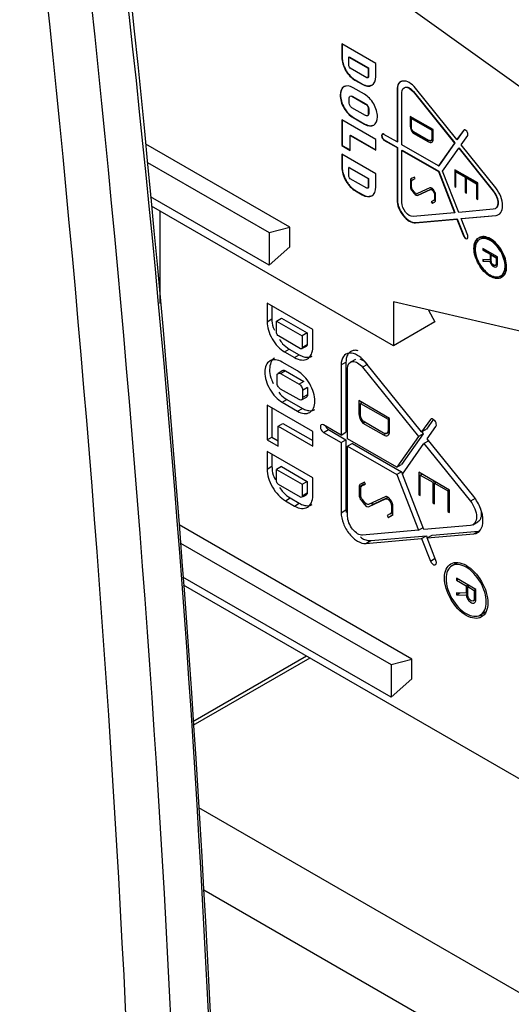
# Model space of a CAD drawing. Header units: millimetres. Extents: x 0 to 432, y 0 to 279.
# Tile 31 of 35: x 381 to 391, y 219 to 240. Entities that reach past the tile are written whole.
import ezdxf

# ---------------------------------------------------------------- set-up
doc = ezdxf.new("R2010")
doc.units = ezdxf.units.MM

msp = doc.modelspace()

# ---------------------------------------------------------------- linework, layer by layer
for p, q in [((386.878, 241.08), (391.192, 237.979)), ((388.005, 238.624), (387.307, 239.027)), ((387.307, 239.027), (387.307, 238.744)), ((387.315, 239.023), (387.315, 238.748)), ((387.307, 238.744), (387.315, 238.748)), ((387.454, 238.753), (387.461, 238.758)), ((387.454, 238.753), (387.845, 238.528)), ((387.454, 238.572), (387.454, 238.753)), ((387.461, 238.758), (387.852, 238.532)), ((388.005, 238.356), (388.005, 238.624)), ((387.818, 238.331), (387.48, 238.526)), ((387.852, 238.532), (387.845, 238.528)), ((387.845, 238.528), (387.845, 238.346)), ((387.852, 238.35), (387.845, 238.346)), ((387.852, 238.532), (387.852, 238.35)), ((387.573, 238.283), (387.581, 238.287)), ((387.573, 238.283), (387.726, 238.195)), ((387.581, 238.287), (387.733, 238.199)), ((387.726, 238.195), (387.733, 238.199)), ((387.515, 237.951), (387.522, 237.955)), ((387.515, 237.951), (387.795, 237.789)), ((387.522, 237.955), (387.802, 237.793)), ((387.772, 237.991), (387.538, 238.126)), ((388.438, 238.083), (388.445, 238.088)), ((388.438, 238.083), (388.438, 237.012)), ((388.445, 238.088), (388.445, 237.016)), ((388.537, 236.955), (388.537, 238.026)), ((388.773, 238.051), (388.766, 238.047)), ((388.766, 238.047), (389.617, 236.989)), ((388.773, 238.051), (389.624, 236.993)), ((389.666, 237.06), (388.816, 238.117)), ((387.46, 237.81), (387.46, 237.919)), ((387.802, 237.793), (387.795, 237.789)), ((387.795, 237.553), (387.515, 237.714)), ((387.858, 237.697), (387.85, 237.693)), ((387.85, 237.693), (387.85, 237.585)), ((387.858, 237.589), (387.85, 237.585)), ((387.858, 237.697), (387.858, 237.589)), ((389.178, 237.266), (388.708, 237.538)), ((388.708, 237.538), (388.708, 237.339)), ((388.715, 237.534), (388.715, 237.343)), ((388.005, 237.065), (387.307, 237.468)), ((387.307, 237.468), (387.307, 236.937)), ((387.315, 237.464), (387.315, 236.941)), ((387.538, 237.512), (387.545, 237.516)), ((387.538, 237.512), (387.772, 237.377)), ((387.545, 237.516), (387.78, 237.381)), ((387.772, 237.377), (387.78, 237.381)), ((388.708, 237.339), (388.715, 237.343)), ((388.739, 237.499), (388.732, 237.495)), ((388.732, 237.325), (388.732, 237.495)), ((388.732, 237.495), (389.153, 237.252)), ((388.739, 237.499), (389.16, 237.256)), ((387.475, 237.147), (387.482, 237.151)), ((387.475, 236.84), (387.475, 237.147)), ((387.475, 237.147), (388.005, 236.841)), ((387.482, 237.151), (388.005, 236.849)), ((388.438, 237.012), (388.171, 237.166)), ((388.77, 237.196), (388.777, 237.2)), ((388.77, 237.196), (389.084, 237.014)), ((389.084, 237.042), (388.775, 237.221)), ((388.777, 237.2), (389.092, 237.018)), ((389.16, 237.256), (389.153, 237.252)), ((389.153, 237.252), (389.153, 237.082)), ((389.16, 237.256), (389.16, 237.086)), ((389.178, 237.068), (389.178, 237.266)), ((389.8, 237.25), (389.666, 237.06)), ((389.807, 237.254), (389.673, 237.064)), ((389.752, 236.953), (389.886, 237.143)), ((389.8, 237.25), (389.807, 237.254)), ((386.242, 235.266), (383.295, 236.967)), ((387.307, 236.937), (387.315, 236.941)), ((387.307, 236.937), (387.475, 236.84)), ((387.315, 236.941), (387.475, 236.848)), ((388.005, 236.841), (388.005, 237.065)), ((388.171, 237.052), (388.178, 237.056)), ((388.171, 237.052), (388.438, 236.898)), ((388.178, 237.056), (388.445, 236.902)), ((388.438, 237.012), (388.445, 237.016)), ((389.288, 236.521), (388.537, 236.955)), ((389.084, 237.014), (389.092, 237.018)), ((389.16, 237.086), (389.153, 237.082)), ((389.617, 236.989), (389.288, 236.521)), ((389.624, 236.993), (389.295, 236.525)), ((389.624, 236.993), (389.617, 236.989)), ((389.666, 237.06), (389.673, 237.064)), ((390.46, 236.072), (389.752, 236.953)), ((388.005, 236.357), (387.307, 236.76)), ((387.307, 236.76), (387.307, 236.491)), ((387.315, 236.755), (387.315, 236.495)), ((388.438, 236.898), (388.445, 236.902)), ((388.438, 236.898), (388.438, 235.826)), ((388.445, 236.902), (388.445, 235.83)), ((388.544, 236.844), (388.537, 236.84)), ((388.537, 235.769), (388.537, 236.84)), ((388.537, 236.84), (389.288, 236.407)), ((388.544, 236.844), (389.295, 236.411)), ((389.373, 236.415), (389.702, 236.882)), ((389.709, 236.887), (389.702, 236.882)), ((389.702, 236.882), (390.411, 236.001)), ((389.709, 236.887), (390.418, 236.005)), ((383.328, 236.589), (385.818, 235.152)), ((389.288, 236.521), (389.295, 236.525)), ((387.307, 236.491), (387.315, 236.495)), ((387.461, 236.49), (387.454, 236.486)), ((387.454, 236.304), (387.454, 236.486)), ((387.454, 236.486), (387.845, 236.261)), ((387.461, 236.49), (387.852, 236.265)), ((388.005, 236.089), (388.005, 236.357)), ((389.295, 236.411), (389.288, 236.407)), ((389.288, 236.407), (389.617, 235.56)), ((389.295, 236.411), (389.624, 235.564)), ((389.702, 235.567), (389.373, 236.415)), ((390.092, 236.172), (389.621, 236.443)), ((389.621, 236.443), (389.621, 236.1)), ((389.628, 236.439), (389.628, 236.104)), ((389.646, 236.4), (389.653, 236.404)), ((389.646, 236.086), (389.646, 236.4)), ((389.646, 236.4), (389.838, 236.289)), ((389.653, 236.404), (389.845, 236.294)), ((387.818, 236.063), (387.48, 236.258)), ((387.845, 236.261), (387.852, 236.265)), ((387.845, 236.261), (387.845, 236.079)), ((387.852, 236.265), (387.852, 236.083)), ((388.712, 236.222), (388.719, 236.226)), ((388.712, 236.222), (388.712, 236.094)), ((388.719, 236.226), (388.719, 236.099)), ((388.794, 236.292), (388.733, 236.263)), ((388.737, 236.088), (388.737, 236.201)), ((388.753, 236.234), (388.81, 236.261)), ((388.753, 236.234), (388.76, 236.239)), ((388.76, 236.239), (388.81, 236.262)), ((388.81, 236.261), (388.794, 236.292)), ((389.838, 236.289), (389.845, 236.294)), ((389.838, 236.289), (389.838, 235.975)), ((389.845, 236.294), (389.845, 235.979)), ((389.863, 236.275), (389.87, 236.279)), ((389.863, 236.275), (390.067, 236.157)), ((389.863, 235.961), (389.863, 236.275)), ((389.87, 236.279), (390.074, 236.161)), ((390.074, 236.161), (390.067, 236.157)), ((390.067, 236.157), (390.067, 235.843)), ((390.074, 236.161), (390.074, 235.847)), ((390.092, 235.829), (390.092, 236.172)), ((387.586, 236.008), (387.594, 236.012)), ((387.586, 236.008), (387.726, 235.927)), ((387.594, 236.012), (387.733, 235.932)), ((387.726, 235.927), (387.733, 235.932)), ((387.852, 236.083), (387.845, 236.079)), ((388.712, 236.094), (388.719, 236.099)), ((388.743, 236.015), (388.75, 236.019)), ((388.743, 236.015), (388.793, 235.952)), ((388.75, 236.019), (388.8, 235.956)), ((388.798, 235.98), (388.762, 236.025)), ((388.793, 235.952), (388.8, 235.956)), ((389.109, 236.07), (388.856, 235.953)), ((388.866, 235.919), (389.117, 236.035)), ((388.866, 235.919), (388.873, 235.923)), ((388.873, 235.923), (389.124, 236.04)), ((389.124, 236.04), (389.117, 236.035)), ((389.184, 235.996), (389.191, 236)), ((389.184, 235.996), (389.188, 235.989)), ((389.195, 235.993), (389.188, 235.989)), ((389.191, 236), (389.195, 235.993)), ((389.209, 235.993), (389.192, 236.021)), ((389.204, 235.938), (389.211, 235.942)), ((389.204, 235.938), (389.204, 235.841)), ((389.211, 235.942), (389.211, 235.846)), ((389.229, 235.821), (389.229, 235.93)), ((389.621, 236.1), (389.628, 236.104)), ((389.621, 236.1), (389.646, 236.086)), ((389.628, 236.104), (389.646, 236.094)), ((389.838, 235.975), (389.845, 235.979)), ((389.838, 235.975), (389.863, 235.961)), ((389.845, 235.979), (389.863, 235.969)), ((390.418, 236.005), (390.411, 236.001)), ((385.818, 234.483), (383.39, 235.884)), ((388.438, 235.826), (388.445, 235.83)), ((389.188, 235.809), (389.139, 235.785)), ((389.139, 235.785), (389.156, 235.754)), ((389.147, 235.789), (389.163, 235.758)), ((389.156, 235.754), (389.209, 235.78)), ((389.156, 235.754), (389.163, 235.758)), ((389.163, 235.758), (389.216, 235.784)), ((389.211, 235.846), (389.204, 235.841)), ((389.209, 235.78), (389.216, 235.784)), ((390.067, 235.843), (390.074, 235.847)), ((390.067, 235.843), (390.092, 235.829)), ((390.074, 235.847), (390.092, 235.837)), ((388.363, 232.833), (383.407, 235.695)), ((383.583, 233.696), (383.583, 235.593)), ((389.617, 235.56), (388.766, 235.484)), ((389.617, 235.56), (389.624, 235.564)), ((390.411, 235.631), (389.702, 235.567)), ((390.467, 235.507), (390.502, 235.518)), ((388.816, 235.356), (389.666, 235.432)), ((388.816, 235.356), (388.823, 235.36)), ((388.823, 235.36), (389.673, 235.436)), ((389.666, 235.432), (389.673, 235.436)), ((389.666, 235.432), (389.8, 235.087)), ((389.673, 235.436), (389.807, 235.091)), ((389.752, 235.44), (390.46, 235.503)), ((389.752, 235.44), (389.759, 235.444)), ((389.886, 235.095), (389.752, 235.44)), ((389.759, 235.444), (390.467, 235.507)), ((390.46, 235.503), (390.467, 235.507)), ((385.818, 235.152), (386.242, 235.266)), ((385.818, 235.152), (385.818, 234.483)), ((386.242, 234.859), (386.242, 235.266)), ((389.8, 235.087), (389.807, 235.091)), ((385.818, 234.483), (386.242, 234.859)), ((390.494, 234.653), (390.197, 234.824)), ((390.197, 234.824), (390.197, 234.796)), ((390.197, 234.796), (390.204, 234.8)), ((390.197, 234.796), (390.346, 234.71)), ((390.204, 234.82), (390.204, 234.8)), ((390.204, 234.8), (390.353, 234.714)), ((390.346, 234.71), (390.353, 234.714)), ((390.346, 234.71), (390.346, 234.596)), ((390.353, 234.714), (390.353, 234.6)), ((390.377, 234.7), (390.37, 234.696)), ((390.377, 234.7), (390.476, 234.643)), ((390.346, 234.596), (390.197, 234.602)), ((390.197, 234.602), (390.197, 234.57)), ((390.197, 234.57), (390.204, 234.574)), ((390.197, 234.57), (390.346, 234.564)), ((390.204, 234.601), (390.204, 234.574)), ((390.204, 234.574), (390.353, 234.568)), ((390.346, 234.596), (390.353, 234.6)), ((390.353, 234.568), (390.346, 234.564)), ((390.37, 234.568), (390.37, 234.696)), ((390.37, 234.696), (390.469, 234.639)), ((390.476, 234.643), (390.469, 234.639)), ((390.469, 234.639), (390.469, 234.511)), ((390.476, 234.515), (390.469, 234.511)), ((390.476, 234.643), (390.476, 234.515)), ((390.494, 234.496), (390.494, 234.653)), ((386.712, 233.166), (385.775, 233.707)), ((385.775, 233.707), (385.775, 233.326)), ((391.192, 233.08), (388.363, 233.732)), ((388.363, 233.732), (388.363, 232.833)), ((385.874, 233.649), (385.874, 233.383)), ((389.084, 233.565), (389.212, 233.323)), ((385.775, 233.326), (385.874, 233.383)), ((385.972, 233.339), (386.071, 233.396)), ((385.972, 233.339), (386.497, 233.036)), ((385.972, 233.095), (385.972, 233.339)), ((386.071, 233.396), (386.596, 233.094)), ((389.212, 233.323), (388.363, 232.833)), ((386.596, 233.094), (386.497, 233.036)), ((386.596, 233.094), (386.596, 232.849)), ((386.712, 232.805), (386.712, 233.166)), ((386.461, 232.772), (386.008, 233.033)), ((386.497, 233.036), (386.497, 232.792)), ((386.132, 232.708), (386.231, 232.765)), ((386.132, 232.708), (386.337, 232.589)), ((386.231, 232.765), (386.436, 232.646)), ((386.596, 232.849), (386.497, 232.792)), ((386.517, 232.787), (386.586, 232.827)), ((386.4, 232.315), (386.085, 232.497)), ((386.337, 232.589), (386.436, 232.646)), ((387.293, 232.44), (387.392, 232.497)), ((387.392, 232.497), (387.392, 231.058)), ((387.586, 232.553), (387.486, 232.495)), ((388.943, 231.065), (387.801, 232.485)), ((386.102, 232.324), (386, 232.265)), ((386.054, 232.261), (386.153, 232.318)), ((386.153, 232.318), (386.529, 232.101)), ((387.293, 232.44), (387.293, 231.001)), ((387.426, 230.924), (387.426, 232.363)), ((387.832, 232.447), (387.734, 232.39)), ((387.734, 232.39), (388.876, 230.97)), ((385.98, 232.072), (385.98, 232.218)), ((386.054, 232.261), (386.43, 232.044)), ((386.529, 232.101), (386.43, 232.044)), ((386.43, 231.727), (386.054, 231.944)), ((386.603, 231.973), (386.504, 231.916)), ((386.504, 231.916), (386.504, 231.77)), ((386.603, 231.973), (386.603, 231.827)), ((386.085, 231.673), (386.184, 231.73)), ((386.085, 231.673), (386.4, 231.491)), ((386.184, 231.73), (386.499, 231.548)), ((386.481, 231.721), (386.583, 231.78)), ((386.603, 231.827), (386.504, 231.77)), ((388.287, 231.343), (387.656, 231.707)), ((387.656, 231.707), (387.656, 231.44)), ((386.712, 231.073), (385.775, 231.613)), ((385.775, 231.613), (385.775, 230.9)), ((385.874, 231.556), (385.874, 230.957)), ((386.4, 231.491), (386.499, 231.548)), ((387.722, 231.669), (387.689, 231.649)), ((387.689, 231.421), (387.689, 231.649)), ((387.689, 231.649), (388.254, 231.323)), ((387.656, 231.44), (387.689, 231.459)), ((388.162, 231.042), (387.746, 231.282)), ((388.287, 231.343), (388.254, 231.323)), ((388.254, 231.323), (388.254, 231.095)), ((388.287, 231.076), (388.287, 231.343)), ((389.122, 231.32), (388.943, 231.065)), ((389.183, 231.323), (389.041, 231.122)), ((386, 231.182), (386.099, 231.239)), ((386, 230.77), (386, 231.182)), ((386, 231.182), (386.712, 230.771)), ((386.099, 231.239), (386.712, 230.886)), ((386.712, 230.771), (386.712, 231.073)), ((387.293, 231.001), (386.934, 231.208)), ((386.934, 231.054), (387.033, 231.111)), ((387.033, 231.111), (387.392, 230.904)), ((387.739, 231.247), (387.772, 231.266)), ((387.739, 231.247), (388.162, 231.003)), ((388.225, 231.034), (388.286, 231.069)), ((388.287, 231.114), (388.254, 231.095)), ((388.943, 231.065), (389.041, 231.122)), ((388.944, 231.065), (388.975, 231.027)), ((389.058, 230.921), (389.237, 231.177)), ((385.775, 230.9), (385.874, 230.957)), ((385.775, 230.9), (386, 230.77)), ((385.874, 230.957), (386, 230.884)), ((386.934, 231.054), (387.293, 230.847)), ((387.293, 231.001), (387.392, 231.058)), ((387.293, 230.847), (387.392, 230.904)), ((387.392, 230.904), (387.392, 229.465)), ((388.435, 230.342), (387.426, 230.924)), ((388.162, 231.003), (388.212, 231.032)), ((388.876, 230.97), (388.435, 230.342)), ((388.975, 231.027), (388.533, 230.399)), ((388.975, 231.027), (388.876, 230.97)), ((389.089, 230.883), (388.991, 230.827)), ((390.009, 229.738), (389.058, 230.921)), ((386.712, 230.121), (385.775, 230.662)), ((385.775, 230.662), (385.775, 230.301)), ((387.293, 230.847), (387.293, 229.408)), ((387.525, 230.827), (387.426, 230.77)), ((387.426, 229.331), (387.426, 230.77)), ((387.426, 230.77), (388.435, 230.188)), ((387.525, 230.827), (388.533, 230.245)), ((388.55, 230.199), (388.991, 230.827)), ((388.991, 230.827), (389.942, 229.644)), ((385.874, 230.605), (385.874, 230.359)), ((385.775, 230.301), (385.874, 230.359)), ((386.071, 230.352), (385.972, 230.295)), ((385.972, 230.05), (385.972, 230.295)), ((385.972, 230.295), (386.497, 229.992)), ((386.071, 230.352), (386.596, 230.049)), ((388.435, 230.342), (388.533, 230.399)), ((386.712, 229.761), (386.712, 230.121)), ((388.533, 230.245), (388.435, 230.188)), ((388.435, 230.188), (388.876, 229.05)), ((388.533, 230.245), (388.551, 230.2)), ((388.991, 229.061), (388.55, 230.199)), ((389.514, 229.872), (388.882, 230.237)), ((388.882, 230.237), (388.882, 229.777)), ((388.915, 230.179), (388.948, 230.199)), ((388.915, 229.757), (388.915, 230.179)), ((388.915, 230.179), (389.173, 230.031)), ((386.461, 229.727), (386.008, 229.988)), ((386.497, 229.992), (386.596, 230.049)), ((386.497, 229.992), (386.497, 229.747)), ((386.596, 230.049), (386.596, 229.805)), ((387.662, 229.94), (387.76, 229.997)), ((387.662, 229.94), (387.662, 229.769)), ((387.771, 230.034), (387.689, 229.995)), ((387.695, 229.761), (387.695, 229.912)), ((387.717, 229.957), (387.79, 229.999)), ((387.717, 229.957), (387.794, 229.992)), ((387.76, 229.997), (387.76, 229.982)), ((387.794, 229.992), (387.771, 230.034)), ((389.173, 230.031), (389.206, 230.05)), ((389.173, 230.031), (389.173, 229.608)), ((389.206, 230.011), (389.24, 230.031)), ((389.206, 230.011), (389.481, 229.853)), ((389.206, 229.589), (389.206, 230.011)), ((389.514, 229.872), (389.481, 229.853)), ((389.481, 229.853), (389.481, 229.431)), ((389.514, 229.412), (389.514, 229.872)), ((386.15, 229.653), (386.249, 229.71)), ((386.15, 229.653), (386.337, 229.544)), ((386.249, 229.71), (386.436, 229.602)), ((386.596, 229.805), (386.497, 229.747)), ((386.517, 229.742), (386.586, 229.782)), ((387.662, 229.769), (387.695, 229.788)), ((387.703, 229.662), (387.771, 229.578)), ((387.777, 229.614), (387.728, 229.675)), ((388.194, 229.736), (387.854, 229.579)), ((387.868, 229.533), (388.205, 229.689)), ((387.967, 229.59), (388.256, 229.724)), ((388.26, 229.721), (388.205, 229.689)), ((388.329, 229.633), (388.306, 229.67)), ((388.882, 229.777), (388.915, 229.796)), ((388.882, 229.777), (388.915, 229.757)), ((390.041, 229.701), (389.942, 229.644)), ((386.337, 229.544), (386.436, 229.602)), ((387.293, 229.408), (387.392, 229.465)), ((387.392, 229.465), (387.398, 229.413)), ((387.771, 229.578), (387.798, 229.593)), ((387.868, 229.533), (387.967, 229.59)), ((388.295, 229.637), (388.318, 229.65)), ((388.295, 229.637), (388.301, 229.627)), ((388.324, 229.64), (388.301, 229.627)), ((388.322, 229.558), (388.322, 229.429)), ((388.355, 229.401), (388.355, 229.548)), ((389.173, 229.608), (389.206, 229.628)), ((389.173, 229.608), (389.206, 229.589)), ((389.481, 229.431), (389.514, 229.45)), ((388.3, 229.385), (388.235, 229.353)), ((388.235, 229.353), (388.257, 229.312)), ((388.257, 229.312), (388.356, 229.369)), ((388.257, 229.312), (388.328, 229.346)), ((388.3, 229.385), (388.355, 229.416)), ((388.355, 229.448), (388.322, 229.429)), ((389.481, 229.431), (389.514, 229.412)), ((388.745, 226.406), (383.978, 229.158)), ((388.876, 229.05), (387.734, 228.948)), ((388.876, 229.05), (388.973, 229.107)), ((389.942, 229.146), (388.991, 229.061)), ((389.993, 229.161), (390.094, 229.219)), ((387.801, 228.777), (388.943, 228.879)), ((387.9, 228.834), (389.041, 228.936)), ((388.943, 228.879), (389.041, 228.936)), ((388.943, 228.879), (389.122, 228.416)), ((389.041, 228.936), (389.059, 228.89)), ((389.058, 228.889), (390.009, 228.974)), ((389.058, 228.889), (389.156, 228.946)), ((389.237, 228.426), (389.058, 228.889)), ((389.156, 228.946), (390.108, 229.031)), ((390.009, 228.974), (390.108, 229.031)), ((384.004, 228.785), (388.321, 226.293)), ((387.801, 228.777), (387.9, 228.834)), ((389.122, 228.416), (389.219, 228.472)), ((389.672, 228.381), (389.555, 228.314)), ((388.321, 225.623), (384.051, 228.088)), ((390.055, 227.833), (389.656, 228.063)), ((389.656, 228.063), (389.656, 228.025)), ((389.656, 228.025), (389.689, 228.044)), ((398.008, 219.867), (384.063, 227.918)), ((389.656, 228.025), (389.855, 227.91)), ((389.855, 227.91), (389.889, 227.929)), ((389.855, 227.91), (389.855, 227.756)), ((389.921, 227.91), (389.888, 227.891)), ((389.888, 227.718), (389.888, 227.891)), ((389.888, 227.891), (390.021, 227.814)), ((390.054, 227.834), (390.021, 227.814)), ((390.055, 227.622), (390.055, 227.833)), ((389.855, 227.756), (389.656, 227.764)), ((389.656, 227.764), (389.656, 227.722)), ((389.656, 227.722), (389.725, 227.761)), ((389.656, 227.722), (389.855, 227.714)), ((389.855, 227.756), (389.888, 227.775)), ((389.888, 227.733), (389.855, 227.714)), ((389.885, 227.774), (389.888, 227.774)), ((390.021, 227.814), (390.021, 227.642)), ((390.055, 227.661), (390.021, 227.642)), ((390, 227.598), (390.055, 227.63)), ((390.125, 227.297), (390.179, 227.308)), ((390.138, 227.304), (390.254, 227.371)), ((386.582, 226.464), (384.252, 225.119)), ((386.653, 226.422), (384.258, 225.04)), ((388.321, 226.293), (388.745, 226.406)), ((388.321, 226.293), (388.321, 225.623)), ((388.745, 225.999), (388.745, 226.406)), ((388.321, 225.623), (388.745, 225.999)), ((384.372, 223.359), (403.152, 212.517)), ((402.445, 211.293), (384.483, 221.662))]:
    msp.add_line(p, q)
msp.add_arc((55.8, 203.36), 329.154, 352.78216, 7.21784)
for points, knots in [([(380.708, 244.897), (382.433, 230.276), (383.3, 216.007), (383.3, 188.468), (382.433, 175.2), (380.708, 162.572)], [0, 0, 0, 0, 0.5, 0.5, 1, 1, 1, 1]), ([(381.642, 162.061), (383.373, 174.731), (384.244, 188.042), (384.244, 215.67), (383.373, 229.986), (381.642, 244.654)], [0, 0, 0, 0, 0.5, 0.5, 1, 1, 1, 1]), ([(382.452, 162.066), (384.185, 174.753), (385.057, 188.084), (385.057, 215.751), (384.185, 230.088), (382.452, 244.777)], [0, 0, 0, 0, 0.5, 0.5, 1, 1, 1, 1]), ([(387.307, 238.744), (387.307, 238.663), (387.336, 238.567), (387.435, 238.396), (387.504, 238.323), (387.573, 238.283)], [0, 0, 0, 0, 0.5, 0.5, 1, 1, 1, 1]), ([(387.315, 238.748), (387.315, 238.735), (387.316, 238.709), (387.322, 238.667), (387.34, 238.592), (387.377, 238.506), (387.433, 238.421), (387.481, 238.366), (387.53, 238.319), (387.564, 238.298), (387.581, 238.287)], [0, 0, 0, 0, 0.079707, 0.159443, 0.240461, 0.499378, 0.628029, 0.75968, 0.879115, 1, 1, 1, 1]), ([(387.726, 238.195), (387.799, 238.153), (387.872, 238.146), (387.975, 238.205), (388.005, 238.272), (388.005, 238.356)], [0, 0, 0, 0, 0.5, 0.5, 1, 1, 1, 1]), ([(387.852, 238.35), (387.851, 238.346), (387.851, 238.339), (387.844, 238.332), (387.836, 238.33), (387.829, 238.333), (387.825, 238.335)], [0, 0, 0, 0, 0.249339, 0.499529, 0.744372, 1, 1, 1, 1]), ([(387.538, 238.126), (387.468, 238.167), (387.399, 238.173), (387.301, 238.117), (387.272, 238.053), (387.272, 237.892), (387.301, 237.796), (387.399, 237.625), (387.468, 237.552), (387.538, 237.512)], [0, 0, 0, 0, 0.25, 0.25, 0.5, 0.5, 0.75, 0.75, 1, 1, 1, 1]), ([(387.383, 238.154), (387.374, 238.153), (387.335, 238.148), (387.294, 238.087), (387.272, 237.982), (387.293, 237.848), (387.352, 237.713), (387.441, 237.591), (387.51, 237.541), (387.545, 237.516)], [0, 0, 0, 0, 0.046996, 0.205829, 0.364663, 0.523497, 0.682333, 0.841167, 1, 1, 1, 1]), ([(387.733, 238.199), (387.77, 238.181), (387.834, 238.151), (387.884, 238.168), (387.905, 238.175)], [0, 0, 0, 0, 0.582103, 1, 1, 1, 1]), ([(388.816, 238.117), (388.778, 238.165), (388.734, 238.204), (388.646, 238.254), (388.602, 238.266), (388.526, 238.259), (388.494, 238.241), (388.45, 238.178), (388.438, 238.134), (388.438, 238.083)], [0, 0, 0, 0, 0.25, 0.25, 0.5, 0.5, 0.75, 0.75, 1, 1, 1, 1]), ([(388.543, 238.258), (388.535, 238.256), (388.509, 238.25), (388.477, 238.216), (388.45, 238.161), (388.447, 238.112), (388.445, 238.088)], [0, 0, 0, 0, 0.134649, 0.423103, 0.711555, 1, 1, 1, 1]), ([(388.537, 238.026), (388.537, 238.088), (388.567, 238.131), (388.66, 238.139), (388.72, 238.104), (388.766, 238.047)], [0, 0, 0, 0, 0.5, 0.5, 1, 1, 1, 1]), ([(388.613, 238.137), (388.616, 238.138), (388.628, 238.142), (388.657, 238.137), (388.697, 238.121), (388.737, 238.092), (388.761, 238.065), (388.773, 238.051)], [0, 0, 0, 0, 0.054615, 0.290965, 0.52731, 0.76365, 1, 1, 1, 1]), ([(387.46, 237.919), (387.46, 237.935), (387.466, 237.949), (387.486, 237.96), (387.5, 237.959), (387.515, 237.951)], [0, 0, 0, 0, 0.5, 0.5, 1, 1, 1, 1]), ([(387.772, 237.377), (387.842, 237.337), (387.911, 237.33), (388.01, 237.387), (388.038, 237.45), (388.038, 237.611), (388.01, 237.707), (387.911, 237.878), (387.842, 237.951), (387.772, 237.991)], [0, 0, 0, 0, 0.25, 0.25, 0.5, 0.5, 0.75, 0.75, 1, 1, 1, 1]), ([(387.515, 237.714), (387.5, 237.723), (387.486, 237.738), (387.466, 237.773), (387.46, 237.793), (387.46, 237.81)], [0, 0, 0, 0, 0.5, 0.5, 1, 1, 1, 1]), ([(387.795, 237.789), (387.81, 237.78), (387.824, 237.765), (387.844, 237.73), (387.85, 237.71), (387.85, 237.693)], [0, 0, 0, 0, 0.5, 0.5, 1, 1, 1, 1]), ([(387.802, 237.793), (387.807, 237.79), (387.817, 237.784), (387.83, 237.769), (387.844, 237.749), (387.855, 237.724), (387.857, 237.706), (387.858, 237.697)], [0, 0, 0, 0, 0.167535, 0.330448, 0.500633, 0.74883, 1, 1, 1, 1]), ([(387.85, 237.585), (387.85, 237.568), (387.844, 237.555), (387.824, 237.543), (387.81, 237.544), (387.795, 237.553)], [0, 0, 0, 0, 0.5, 0.5, 1, 1, 1, 1]), ([(387.858, 237.589), (387.857, 237.583), (387.857, 237.573), (387.851, 237.56), (387.84, 237.551), (387.824, 237.547), (387.81, 237.553), (387.802, 237.557)], [0, 0, 0, 0, 0.167535, 0.330448, 0.500633, 0.74883, 1, 1, 1, 1]), ([(387.78, 237.381), (387.815, 237.364), (387.876, 237.335), (387.923, 237.351), (387.942, 237.357)], [0, 0, 0, 0, 0.586812, 1, 1, 1, 1]), ([(388.715, 237.343), (388.715, 237.335), (388.716, 237.32), (388.722, 237.294), (388.733, 237.265), (388.75, 237.231), (388.768, 237.21), (388.777, 237.2)], [0, 0, 0, 0, 0.166591, 0.331233, 0.500362, 0.74877, 1, 1, 1, 1]), ([(388.171, 237.166), (388.158, 237.174), (388.145, 237.175), (388.126, 237.164), (388.121, 237.153), (388.121, 237.123), (388.126, 237.105), (388.145, 237.073), (388.158, 237.059), (388.171, 237.052)], [0, 0, 0, 0, 0.25, 0.25, 0.5, 0.5, 0.75, 0.75, 1, 1, 1, 1]), ([(388.178, 237.17), (388.171, 237.173), (388.158, 237.179), (388.136, 237.174), (388.123, 237.145), (388.136, 237.1), (388.158, 237.07), (388.171, 237.061), (388.178, 237.056)], [0, 0, 0, 0, 0.125426, 0.252486, 0.499861, 0.747237, 0.872817, 1, 1, 1, 1]), ([(389.886, 237.143), (389.892, 237.152), (389.894, 237.167), (389.887, 237.2), (389.879, 237.218), (389.856, 237.246), (389.842, 237.256), (389.817, 237.262), (389.806, 237.259), (389.8, 237.25)], [0, 0, 0, 0, 0.25, 0.25, 0.5, 0.5, 0.75, 0.75, 1, 1, 1, 1]), ([(389.153, 237.082), (389.153, 237.061), (389.146, 237.045), (389.12, 237.03), (389.102, 237.032), (389.084, 237.042)], [0, 0, 0, 0, 0.5, 0.5, 1, 1, 1, 1]), ([(389.084, 237.014), (389.109, 237), (389.133, 236.997), (389.168, 237.017), (389.178, 237.04), (389.178, 237.068)], [0, 0, 0, 0, 0.5, 0.5, 1, 1, 1, 1]), ([(389.16, 237.086), (389.16, 237.079), (389.159, 237.066), (389.152, 237.051), (389.139, 237.039), (389.119, 237.034), (389.101, 237.042), (389.092, 237.046)], [0, 0, 0, 0, 0.167535, 0.330448, 0.500633, 0.74883, 1, 1, 1, 1]), ([(389.092, 237.018), (389.104, 237.011), (389.119, 237.003), (389.13, 237.006), (389.132, 237.006)], [0, 0, 0, 0, 0.865583, 1, 1, 1, 1]), ([(387.307, 236.491), (387.307, 236.407), (387.338, 236.306), (387.441, 236.127), (387.513, 236.05), (387.586, 236.008)], [0, 0, 0, 0, 0.5, 0.5, 1, 1, 1, 1]), ([(387.315, 236.495), (387.315, 236.482), (387.316, 236.454), (387.323, 236.411), (387.341, 236.333), (387.38, 236.242), (387.439, 236.152), (387.489, 236.094), (387.541, 236.046), (387.576, 236.023), (387.594, 236.012)], [0, 0, 0, 0, 0.079707, 0.159443, 0.240461, 0.499378, 0.628029, 0.75968, 0.879115, 1, 1, 1, 1]), ([(387.726, 235.927), (387.799, 235.885), (387.872, 235.878), (387.975, 235.938), (388.005, 236.004), (388.005, 236.089)], [0, 0, 0, 0, 0.5, 0.5, 1, 1, 1, 1]), ([(387.733, 235.932), (387.77, 235.914), (387.834, 235.884), (387.884, 235.9), (387.905, 235.907)], [0, 0, 0, 0, 0.582075, 1, 1, 1, 1]), ([(387.852, 236.083), (387.851, 236.079), (387.851, 236.071), (387.844, 236.065), (387.836, 236.063), (387.829, 236.066), (387.825, 236.067)], [0, 0, 0, 0, 0.249339, 0.499529, 0.744372, 1, 1, 1, 1]), ([(388.719, 236.099), (388.72, 236.092), (388.72, 236.079), (388.727, 236.058), (388.737, 236.037), (388.746, 236.025), (388.75, 236.019)], [0, 0, 0, 0, 0.2485268, 0.4998989, 0.7485553, 1, 1, 1, 1]), ([(388.8, 235.956), (388.806, 235.95), (388.818, 235.937), (388.838, 235.925), (388.857, 235.919), (388.868, 235.922), (388.873, 235.923)], [0, 0, 0, 0, 0.2484689, 0.4998479, 0.7484974, 1, 1, 1, 1]), ([(389.192, 236.021), (389.181, 236.04), (389.166, 236.055), (389.135, 236.073), (389.12, 236.075), (389.109, 236.07)], [0, 0, 0, 0, 0.5, 0.5, 1, 1, 1, 1]), ([(390.411, 236.001), (390.467, 235.932), (390.503, 235.837), (390.503, 235.688), (390.467, 235.636), (390.411, 235.631)], [0, 0, 0, 0, 0.5, 0.5, 1, 1, 1, 1]), ([(390.418, 236.005), (390.431, 235.987), (390.458, 235.95), (390.487, 235.888), (390.506, 235.825), (390.513, 235.765), (390.506, 235.714), (390.493, 235.679), (390.479, 235.667), (390.475, 235.664)], [0, 0, 0, 0, 0.157077, 0.314151, 0.471227, 0.628303, 0.785378, 0.942454, 1, 1, 1, 1]), ([(390.46, 235.503), (390.503, 235.507), (390.539, 235.528), (390.589, 235.598), (390.602, 235.648), (390.602, 235.763), (390.589, 235.827), (390.539, 235.955), (390.503, 236.018), (390.46, 236.072)], [0, 0, 0, 0, 0.25, 0.25, 0.5, 0.5, 0.75, 0.75, 1, 1, 1, 1]), ([(388.438, 235.826), (388.438, 235.775), (388.45, 235.718), (388.494, 235.604), (388.526, 235.549), (388.602, 235.454), (388.646, 235.415), (388.734, 235.364), (388.778, 235.353), (388.816, 235.356)], [0, 0, 0, 0, 0.25, 0.25, 0.5, 0.5, 0.75, 0.75, 1, 1, 1, 1]), ([(388.445, 235.83), (388.446, 235.813), (388.447, 235.778), (388.459, 235.722), (388.481, 235.656), (388.516, 235.581), (388.569, 235.504), (388.631, 235.438), (388.696, 235.391), (388.763, 235.361), (388.803, 235.36), (388.823, 235.36)], [0, 0, 0, 0, 0.083169, 0.165733, 0.250241, 0.373743, 0.500145, 0.623643, 0.750043, 0.87428, 1, 1, 1, 1]), ([(388.766, 235.484), (388.72, 235.479), (388.66, 235.514), (388.567, 235.629), (388.537, 235.707), (388.537, 235.769)], [0, 0, 0, 0, 0.5, 0.5, 1, 1, 1, 1]), ([(389.8, 235.087), (389.806, 235.071), (389.817, 235.054), (389.842, 235.032), (389.856, 235.026), (389.879, 235.028), (389.887, 235.036), (389.894, 235.061), (389.892, 235.078), (389.886, 235.095)], [0, 0, 0, 0, 0.25, 0.25, 0.5, 0.5, 0.75, 0.75, 1, 1, 1, 1]), ([(389.807, 235.091), (389.811, 235.083), (389.819, 235.067), (389.836, 235.047), (389.848, 235.04), (389.853, 235.037)], [0, 0, 0, 0, 0.352303, 0.704612, 1, 1, 1, 1]), ([(390.346, 234.256), (390.433, 234.206), (390.519, 234.197), (390.642, 234.268), (390.677, 234.347), (390.677, 234.548), (390.642, 234.668), (390.519, 234.881), (390.433, 234.972), (390.259, 235.072), (390.173, 235.08), (390.05, 235.009), (390.014, 234.93), (390.014, 234.73), (390.05, 234.61), (390.173, 234.397), (390.259, 234.306), (390.346, 234.256)], [0, 0, 0, 0, 0.125, 0.125, 0.25, 0.25, 0.375, 0.375, 0.5, 0.5, 0.625, 0.625, 0.75, 0.75, 0.875, 0.875, 1, 1, 1, 1]), ([(390.604, 234.256), (390.625, 234.275), (390.672, 234.318), (390.692, 234.448), (390.667, 234.611), (390.593, 234.782), (390.483, 234.931), (390.353, 235.036), (390.223, 235.081), (390.112, 235.06), (390.038, 234.975), (390.013, 234.839), (390.038, 234.674), (390.112, 234.505), (390.223, 234.352), (390.309, 234.291), (390.353, 234.26)], [0, 0, 0, 0, 0.05545, 0.128107, 0.200765, 0.273423, 0.34608, 0.418738, 0.491396, 0.564054, 0.636712, 0.709369, 0.782026, 0.854684, 0.927342, 1, 1, 1, 1]), ([(390.346, 234.284), (390.265, 234.331), (390.186, 234.415), (390.072, 234.612), (390.039, 234.723), (390.039, 234.909), (390.072, 234.982), (390.186, 235.047), (390.265, 235.04), (390.426, 234.947), (390.506, 234.862), (390.62, 234.666), (390.653, 234.554), (390.653, 234.369), (390.62, 234.296), (390.506, 234.23), (390.426, 234.238), (390.346, 234.284)], [0, 0, 0, 0, 0.125, 0.125, 0.25, 0.25, 0.375, 0.375, 0.5, 0.5, 0.625, 0.625, 0.75, 0.75, 0.875, 0.875, 1, 1, 1, 1]), ([(390.544, 234.262), (390.553, 234.263), (390.596, 234.269), (390.642, 234.339), (390.668, 234.46), (390.644, 234.614), (390.576, 234.771), (390.473, 234.91), (390.353, 235.005), (390.241, 235.049), (390.185, 235.031), (390.161, 235.024)], [0, 0, 0, 0, 0.032044, 0.157045, 0.282043, 0.407045, 0.532046, 0.657045, 0.782045, 0.907045, 1, 1, 1, 1]), ([(390.346, 234.564), (390.349, 234.541), (390.36, 234.516), (390.39, 234.474), (390.409, 234.457), (390.445, 234.44), (390.463, 234.44), (390.487, 234.458), (390.494, 234.475), (390.494, 234.496)], [0, 0, 0, 0, 0.25, 0.25, 0.5, 0.5, 0.75, 0.75, 1, 1, 1, 1]), ([(390.353, 234.568), (390.356, 234.557), (390.361, 234.533), (390.381, 234.498), (390.406, 234.47), (390.431, 234.452), (390.446, 234.449), (390.452, 234.448)], [0, 0, 0, 0, 0.213005, 0.426014, 0.639026, 0.852032, 1, 1, 1, 1]), ([(390.469, 234.511), (390.469, 234.496), (390.463, 234.484), (390.445, 234.473), (390.432, 234.475), (390.406, 234.489), (390.393, 234.503), (390.375, 234.535), (390.37, 234.553), (390.37, 234.568)], [0, 0, 0, 0, 0.25, 0.25, 0.5, 0.5, 0.75, 0.75, 1, 1, 1, 1]), ([(390.476, 234.515), (390.475, 234.508), (390.474, 234.493), (390.462, 234.481), (390.448, 234.477), (390.437, 234.482), (390.433, 234.484)], [0, 0, 0, 0, 0.2728857, 0.5457625, 0.8186419, 1, 1, 1, 1]), ([(390.353, 234.26), (390.397, 234.239), (390.475, 234.202), (390.536, 234.223), (390.562, 234.232)], [0, 0, 0, 0, 0.567289, 1, 1, 1, 1]), ([(385.775, 233.326), (385.775, 233.218), (385.814, 233.089), (385.946, 232.86), (386.039, 232.761), (386.132, 232.708)], [0, 0, 0, 0, 0.5, 0.5, 1, 1, 1, 1]), ([(385.874, 233.383), (385.877, 233.326), (385.881, 233.25), (385.918, 233.17), (385.927, 233.15)], [0, 0, 0, 0, 0.749134, 1, 1, 1, 1]), ([(386.028, 232.965), (386.049, 232.933), (386.108, 232.847), (386.184, 232.797), (386.231, 232.765)], [0, 0, 0, 0, 0.365595, 1, 1, 1, 1]), ([(386.337, 232.589), (386.435, 232.533), (386.533, 232.523), (386.672, 232.603), (386.712, 232.692), (386.712, 232.805)], [0, 0, 0, 0, 0.5, 0.5, 1, 1, 1, 1]), ([(386.596, 232.849), (386.595, 232.844), (386.594, 232.834), (386.586, 232.825), (386.574, 232.822), (386.565, 232.827), (386.56, 232.829)], [0, 0, 0, 0, 0.249496, 0.499638, 0.74573, 1, 1, 1, 1]), ([(387.801, 232.485), (387.75, 232.549), (387.691, 232.601), (387.573, 232.669), (387.514, 232.685), (387.411, 232.676), (387.368, 232.651), (387.309, 232.567), (387.293, 232.508), (387.293, 232.44)], [0, 0, 0, 0, 0.25, 0.25, 0.5, 0.5, 0.75, 0.75, 1, 1, 1, 1]), ([(387.643, 232.729), (387.629, 232.732), (387.601, 232.739), (387.548, 232.738), (387.488, 232.721), (387.435, 232.67), (387.399, 232.595), (387.394, 232.53), (387.392, 232.497)], [0, 0, 0, 0, 0.099333, 0.200631, 0.400047, 0.600308, 0.799945, 1, 1, 1, 1]), ([(386.085, 232.497), (385.991, 232.551), (385.898, 232.56), (385.766, 232.484), (385.728, 232.399), (385.728, 232.183), (385.766, 232.054), (385.898, 231.825), (385.991, 231.727), (386.085, 231.673)], [0, 0, 0, 0, 0.25, 0.25, 0.5, 0.5, 0.75, 0.75, 1, 1, 1, 1]), ([(385.931, 232.579), (385.931, 232.579), (385.893, 232.571), (385.847, 232.494), (385.818, 232.355), (385.838, 232.196), (385.885, 232.099), (385.903, 232.061)], [0, 0, 0, 0, 0.0000557, 0.2751969, 0.5503329, 0.8254739, 1, 1, 1, 1]), ([(386.436, 232.646), (386.452, 232.638), (386.483, 232.621), (386.53, 232.605), (386.584, 232.594), (386.644, 232.594), (386.682, 232.611), (386.701, 232.62)], [0, 0, 0, 0, 0.160233, 0.319471, 0.480263, 0.739488, 1, 1, 1, 1]), ([(387.426, 232.363), (387.426, 232.446), (387.467, 232.503), (387.591, 232.514), (387.672, 232.468), (387.734, 232.39)], [0, 0, 0, 0, 0.5, 0.5, 1, 1, 1, 1]), ([(387.677, 232.561), (387.685, 232.559), (387.703, 232.553), (387.739, 232.535), (387.785, 232.503), (387.817, 232.466), (387.833, 232.447)], [0, 0, 0, 0, 0.165787, 0.336377, 0.666219, 1, 1, 1, 1]), ([(386.1, 232.324), (386.105, 232.326), (386.115, 232.33), (386.133, 232.328), (386.146, 232.322), (386.153, 232.318)], [0, 0, 0, 0, 0.334895, 0.659919, 1, 1, 1, 1]), ([(386.4, 231.491), (386.493, 231.437), (386.586, 231.427), (386.718, 231.504), (386.757, 231.589), (386.757, 231.805), (386.718, 231.934), (386.586, 232.163), (386.493, 232.261), (386.4, 232.315)], [0, 0, 0, 0, 0.25, 0.25, 0.5, 0.5, 0.75, 0.75, 1, 1, 1, 1]), ([(385.98, 232.218), (385.98, 232.241), (385.988, 232.258), (386.015, 232.274), (386.035, 232.272), (386.054, 232.261)], [0, 0, 0, 0, 0.5, 0.5, 1, 1, 1, 1]), ([(386.054, 231.944), (386.035, 231.955), (386.015, 231.976), (385.988, 232.023), (385.98, 232.05), (385.98, 232.072)], [0, 0, 0, 0, 0.5, 0.5, 1, 1, 1, 1]), ([(386.016, 231.881), (386.026, 231.867), (386.074, 231.799), (386.135, 231.76), (386.184, 231.73)], [0, 0, 0, 0, 0.208603, 1, 1, 1, 1]), ([(386.43, 232.044), (386.45, 232.033), (386.469, 232.012), (386.496, 231.965), (386.504, 231.938), (386.504, 231.916)], [0, 0, 0, 0, 0.5, 0.5, 1, 1, 1, 1]), ([(386.504, 231.77), (386.504, 231.747), (386.496, 231.73), (386.469, 231.714), (386.45, 231.716), (386.43, 231.727)], [0, 0, 0, 0, 0.5, 0.5, 1, 1, 1, 1]), ([(386.603, 231.827), (386.603, 231.82), (386.602, 231.805), (386.594, 231.788), (386.586, 231.782), (386.582, 231.779)], [0, 0, 0, 0, 0.334646, 0.66006, 1, 1, 1, 1]), ([(386.499, 231.548), (386.514, 231.54), (386.544, 231.524), (386.588, 231.508), (386.639, 231.498), (386.697, 231.498), (386.733, 231.515), (386.751, 231.523)], [0, 0, 0, 0, 0.1602193, 0.3194566, 0.4802623, 0.7394562, 1, 1, 1, 1]), ([(389.237, 231.177), (389.246, 231.189), (389.248, 231.209), (389.239, 231.253), (389.228, 231.277), (389.198, 231.315), (389.179, 231.328), (389.146, 231.337), (389.131, 231.333), (389.122, 231.32)], [0, 0, 0, 0, 0.25, 0.25, 0.5, 0.5, 0.75, 0.75, 1, 1, 1, 1]), ([(386.934, 231.208), (386.917, 231.218), (386.9, 231.22), (386.875, 231.205), (386.868, 231.19), (386.868, 231.149), (386.875, 231.125), (386.9, 231.083), (386.917, 231.064), (386.934, 231.054)], [0, 0, 0, 0, 0.25, 0.25, 0.5, 0.5, 0.75, 0.75, 1, 1, 1, 1]), ([(386.976, 231.184), (386.979, 231.176), (386.987, 231.157), (387.007, 231.13), (387.024, 231.118), (387.033, 231.111)], [0, 0, 0, 0, 0.253952, 0.62698, 1, 1, 1, 1]), ([(388.254, 231.095), (388.254, 231.067), (388.244, 231.045), (388.21, 231.025), (388.186, 231.028), (388.162, 231.042)], [0, 0, 0, 0, 0.5, 0.5, 1, 1, 1, 1]), ([(388.162, 231.003), (388.194, 230.984), (388.227, 230.981), (388.273, 231.008), (388.287, 231.038), (388.287, 231.076)], [0, 0, 0, 0, 0.5, 0.5, 1, 1, 1, 1]), ([(385.775, 230.301), (385.775, 230.188), (385.816, 230.052), (385.954, 229.812), (386.052, 229.709), (386.15, 229.653)], [0, 0, 0, 0, 0.5, 0.5, 1, 1, 1, 1]), ([(385.874, 230.359), (385.878, 230.299), (385.883, 230.208), (385.929, 230.114), (385.944, 230.082)], [0, 0, 0, 0, 0.664564, 1, 1, 1, 1]), ([(386.033, 229.923), (386.057, 229.889), (386.119, 229.797), (386.199, 229.743), (386.249, 229.71)], [0, 0, 0, 0, 0.372512, 1, 1, 1, 1]), ([(386.337, 229.544), (386.435, 229.488), (386.533, 229.478), (386.671, 229.558), (386.712, 229.648), (386.712, 229.761)], [0, 0, 0, 0, 0.5, 0.5, 1, 1, 1, 1]), ([(386.596, 229.805), (386.595, 229.799), (386.594, 229.789), (386.586, 229.781), (386.574, 229.777), (386.565, 229.782), (386.56, 229.784)], [0, 0, 0, 0, 0.249496, 0.499638, 0.74573, 1, 1, 1, 1]), ([(388.306, 229.67), (388.291, 229.695), (388.271, 229.716), (388.23, 229.74), (388.209, 229.743), (388.194, 229.736)], [0, 0, 0, 0, 0.5, 0.5, 1, 1, 1, 1]), ([(388.205, 229.689), (388.217, 229.695), (388.234, 229.693), (388.267, 229.673), (388.283, 229.657), (388.295, 229.637)], [0, 0, 0, 0, 0.5, 0.5, 1, 1, 1, 1]), ([(390.009, 228.974), (390.067, 228.98), (390.115, 229.008), (390.182, 229.102), (390.2, 229.169), (390.2, 229.323), (390.182, 229.41), (390.115, 229.582), (390.067, 229.666), (390.009, 229.738)], [0, 0, 0, 0, 0.25, 0.25, 0.5, 0.5, 0.75, 0.75, 1, 1, 1, 1]), ([(386.436, 229.602), (386.452, 229.593), (386.483, 229.576), (386.53, 229.56), (386.584, 229.549), (386.644, 229.549), (386.682, 229.567), (386.701, 229.575)], [0, 0, 0, 0, 0.160233, 0.319471, 0.480263, 0.739488, 1, 1, 1, 1]), ([(387.905, 229.602), (387.91, 229.599), (387.924, 229.59), (387.946, 229.585), (387.96, 229.588), (387.967, 229.59)], [0, 0, 0, 0, 0.2149397, 0.6074648, 1, 1, 1, 1]), ([(389.942, 229.644), (389.98, 229.597), (390.012, 229.542), (390.055, 229.43), (390.067, 229.373), (390.067, 229.273), (390.055, 229.229), (390.012, 229.167), (389.98, 229.149), (389.942, 229.146)], [0, 0, 0, 0, 0.25, 0.25, 0.5, 0.5, 0.75, 0.75, 1, 1, 1, 1]), ([(390.142, 229.509), (390.148, 229.492), (390.162, 229.448), (390.168, 229.378), (390.16, 229.307), (390.133, 229.255), (390.111, 229.222), (390.093, 229.219), (390.093, 229.219)], [0, 0, 0, 0, 0.130445, 0.347815, 0.565195, 0.782562, 0.999935, 1, 1, 1, 1]), ([(387.293, 229.408), (387.293, 229.34), (387.309, 229.263), (387.368, 229.111), (387.411, 229.036), (387.514, 228.909), (387.573, 228.856), (387.691, 228.788), (387.75, 228.772), (387.801, 228.777)], [0, 0, 0, 0, 0.25, 0.25, 0.5, 0.5, 0.75, 0.75, 1, 1, 1, 1]), ([(387.734, 228.948), (387.672, 228.943), (387.591, 228.99), (387.467, 229.144), (387.426, 229.249), (387.426, 229.331)], [0, 0, 0, 0, 0.5, 0.5, 1, 1, 1, 1]), ([(387.688, 228.91), (387.702, 228.899), (387.745, 228.866), (387.82, 228.837), (387.873, 228.835), (387.9, 228.834)], [0, 0, 0, 0, 0.195639, 0.59782, 1, 1, 1, 1]), ([(389.122, 228.416), (389.131, 228.394), (389.146, 228.372), (389.179, 228.342), (389.198, 228.334), (389.228, 228.337), (389.239, 228.348), (389.248, 228.381), (389.246, 228.404), (389.237, 228.426)], [0, 0, 0, 0, 0.25, 0.25, 0.5, 0.5, 0.75, 0.75, 1, 1, 1, 1]), ([(389.855, 227.3), (389.972, 227.232), (390.088, 227.221), (390.253, 227.316), (390.301, 227.422), (390.301, 227.691), (390.253, 227.853), (390.088, 228.139), (389.972, 228.261), (389.739, 228.395), (389.623, 228.407), (389.458, 228.312), (389.41, 228.206), (389.41, 227.936), (389.458, 227.775), (389.623, 227.489), (389.739, 227.367), (389.855, 227.3)], [0, 0, 0, 0, 0.125, 0.125, 0.25, 0.25, 0.375, 0.375, 0.5, 0.5, 0.625, 0.625, 0.75, 0.75, 0.875, 0.875, 1, 1, 1, 1]), ([(389.855, 227.338), (389.747, 227.4), (389.64, 227.513), (389.488, 227.778), (389.443, 227.927), (389.443, 228.176), (389.488, 228.275), (389.64, 228.363), (389.747, 228.352), (389.963, 228.227), (390.07, 228.114), (390.223, 227.85), (390.267, 227.701), (390.267, 227.451), (390.223, 227.353), (390.07, 227.265), (389.963, 227.276), (389.855, 227.338)], [0, 0, 0, 0, 0.125, 0.125, 0.25, 0.25, 0.375, 0.375, 0.5, 0.5, 0.625, 0.625, 0.75, 0.75, 0.875, 0.875, 1, 1, 1, 1]), ([(389.855, 227.714), (389.86, 227.683), (389.874, 227.649), (389.914, 227.593), (389.94, 227.57), (389.989, 227.547), (390.012, 227.547), (390.045, 227.571), (390.055, 227.593), (390.055, 227.622)], [0, 0, 0, 0, 0.25, 0.25, 0.5, 0.5, 0.75, 0.75, 1, 1, 1, 1]), ([(390.021, 227.642), (390.021, 227.622), (390.013, 227.606), (389.989, 227.592), (389.971, 227.593), (389.937, 227.613), (389.919, 227.632), (389.895, 227.674), (389.888, 227.698), (389.888, 227.718)], [0, 0, 0, 0, 0.25, 0.25, 0.5, 0.5, 0.75, 0.75, 1, 1, 1, 1])]:
    msp.add_open_spline(points, degree=3, knots=knots)
for points in [[(387.48, 238.526), (387.467, 238.534), (387.454, 238.556), (387.454, 238.572)], [(387.845, 238.346), (387.845, 238.33), (387.832, 238.323), (387.818, 238.331)], [(388.708, 237.339), (388.708, 237.293), (388.733, 237.234), (388.77, 237.196)], [(388.775, 237.221), (388.75, 237.25), (388.732, 237.292), (388.732, 237.325)], [(387.48, 236.258), (387.467, 236.266), (387.454, 236.288), (387.454, 236.304)], [(388.733, 236.263), (388.72, 236.257), (388.712, 236.242), (388.712, 236.222)], [(388.74, 236.267), (388.734, 236.263), (388.722, 236.255), (388.72, 236.236), (388.719, 236.226)], [(388.737, 236.201), (388.737, 236.217), (388.743, 236.23), (388.753, 236.234)], [(387.845, 236.079), (387.845, 236.063), (387.832, 236.055), (387.818, 236.063)], [(388.712, 236.094), (388.712, 236.07), (388.724, 236.038), (388.743, 236.015)], [(388.762, 236.025), (388.747, 236.043), (388.737, 236.068), (388.737, 236.088)], [(388.793, 235.952), (388.816, 235.924), (388.846, 235.91), (388.866, 235.919)], [(388.856, 235.953), (388.84, 235.946), (388.816, 235.957), (388.798, 235.98)], [(389.117, 236.035), (389.135, 236.044), (389.166, 236.026), (389.184, 235.996)], [(389.191, 236), (389.173, 236.03), (389.142, 236.048), (389.124, 236.04)], [(389.188, 235.989), (389.198, 235.972), (389.204, 235.954), (389.204, 235.938)], [(389.211, 235.942), (389.211, 235.958), (389.205, 235.977), (389.195, 235.993)], [(389.229, 235.93), (389.229, 235.949), (389.221, 235.973), (389.209, 235.993)], [(389.204, 235.841), (389.204, 235.826), (389.198, 235.813), (389.188, 235.809)], [(389.195, 235.813), (389.205, 235.818), (389.211, 235.83), (389.211, 235.846)], [(389.209, 235.78), (389.221, 235.786), (389.229, 235.801), (389.229, 235.821)], [(386.008, 233.033), (385.989, 233.044), (385.972, 233.073), (385.972, 233.095)], [(386.497, 232.792), (386.497, 232.771), (386.48, 232.761), (386.461, 232.772)], [(387.656, 231.44), (387.656, 231.379), (387.69, 231.299), (387.739, 231.247)], [(387.746, 231.282), (387.712, 231.321), (387.689, 231.377), (387.689, 231.421)], [(386.008, 229.988), (385.989, 229.999), (385.972, 230.029), (385.972, 230.05)], [(387.689, 229.995), (387.672, 229.988), (387.662, 229.967), (387.662, 229.94)], [(387.695, 229.912), (387.695, 229.934), (387.703, 229.95), (387.717, 229.957)], [(386.497, 229.747), (386.497, 229.726), (386.48, 229.716), (386.461, 229.727)], [(387.662, 229.769), (387.662, 229.735), (387.678, 229.693), (387.703, 229.662)], [(387.728, 229.675), (387.708, 229.7), (387.695, 229.734), (387.695, 229.761)], [(387.771, 229.578), (387.801, 229.54), (387.842, 229.521), (387.868, 229.533)], [(387.854, 229.579), (387.834, 229.569), (387.801, 229.584), (387.777, 229.614)], [(388.301, 229.627), (388.314, 229.605), (388.322, 229.579), (388.322, 229.558)], [(388.355, 229.548), (388.355, 229.574), (388.346, 229.606), (388.329, 229.633)], [(388.322, 229.429), (388.322, 229.408), (388.314, 229.391), (388.3, 229.385)], [(388.328, 229.346), (388.345, 229.354), (388.355, 229.375), (388.355, 229.401)]]:
    msp.add_open_spline(points, degree=3)

doc.saveas('drawing.dxf')
